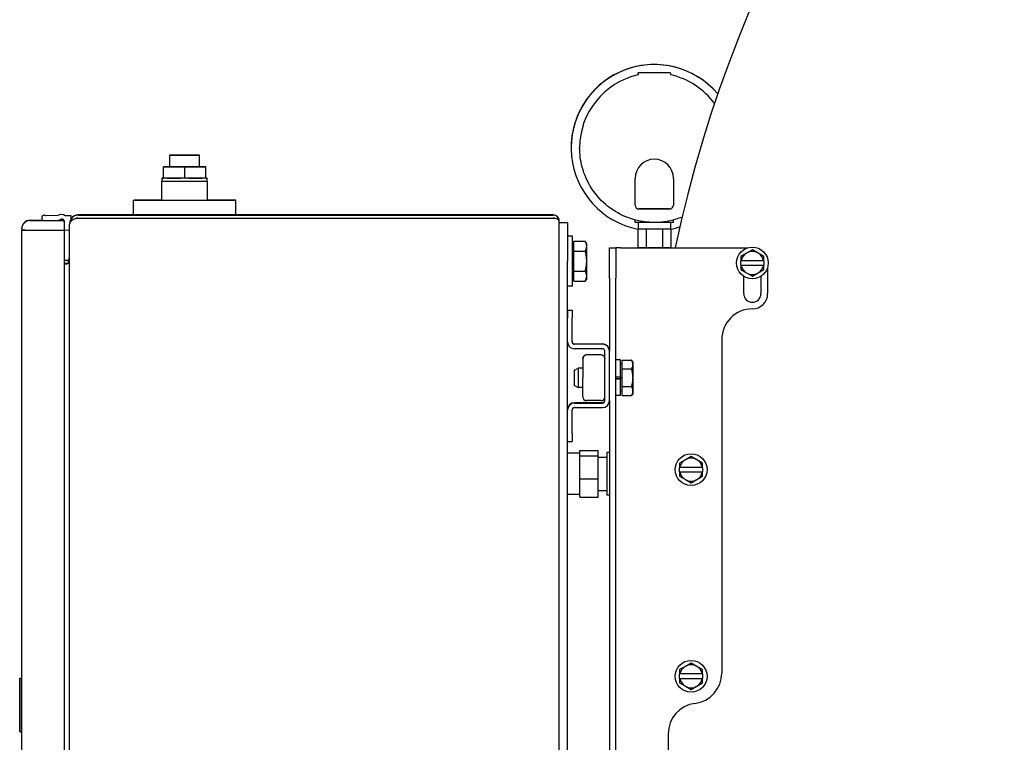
# Model space of a CAD drawing. Header units: inches. Extents: x 18 to 846, y -67 to 561.
# Tile 254 of 256: x 262 to 278, y 136 to 148. Entities that reach past the tile are written whole.
import ezdxf

# ---------------------------------------------------------------- set-up
doc = ezdxf.new("R2010")
doc.units = ezdxf.units.IN
doc.header["$LTSCALE"] = 24
doc.header["$MEASUREMENT"] = 0
doc.layers.add('Visible (ANSI)', color=7, linetype='Continuous', lineweight=30)

msp = doc.modelspace()

# ---------------------------------------------------------------- linework, layer by layer
at = {"layer": 'Visible (ANSI)'}
for p, q in [((272.42402, 147.32479), (272.42402, 147.30312)), ((272.95702, 147.32479), (272.95702, 147.30312)), ((271.33152, 146.11279), (271.33152, 146.1127)), ((271.47052, 146.1127), (271.47052, 146.11248)), ((264.77502, 145.80165), (264.77502, 145.98915)), ((265.26102, 145.80165), (265.26102, 145.98915)), ((264.67252, 145.8017), (264.77502, 145.80172)), ((264.67252, 145.8016), (264.67252, 145.8017)), ((265.01802, 145.80156), (264.67252, 145.8016)), ((264.67252, 145.6141), (264.67252, 145.8016)), ((265.36352, 145.8016), (265.01802, 145.80156)), ((265.01802, 145.61406), (265.01802, 145.80156)), ((265.26102, 145.80172), (265.36352, 145.8017)), ((265.36352, 145.8017), (265.36352, 145.8016)), ((265.36352, 145.6141), (265.36352, 145.8016)), ((264.65093, 145.56815), (264.65093, 145.61415)), ((264.73785, 145.61409), (264.67252, 145.6141)), ((264.95269, 145.61406), (264.73785, 145.61409)), ((265.01802, 145.61406), (264.95269, 145.61406)), ((265.08335, 145.61406), (265.01802, 145.61406)), ((265.29819, 145.61409), (265.08335, 145.61406)), ((265.36352, 145.6141), (265.29819, 145.61409)), ((265.38511, 145.56815), (265.38511, 145.61415)), ((272.37802, 145.17547), (272.37802, 145.61247)), ((273.00302, 145.61247), (273.00302, 145.17547)), ((264.64302, 145.25565), (264.64302, 145.56815)), ((265.39302, 145.25565), (265.39302, 145.56815)), ((264.18302, 145.01554), (264.18302, 145.25565)), ((265.85302, 145.01554), (265.85302, 145.25565)), ((272.44102, 145.11249), (272.94002, 145.11249)), ((272.94002, 145.11247), (272.44102, 145.11247)), ((262.68253, 144.9698), (262.68253, 144.96995)), ((262.94407, 145.00766), (262.74984, 144.99918)), ((262.94407, 145.00751), (262.74984, 144.99903)), ((262.74984, 144.99903), (262.74984, 144.99918)), ((262.94407, 145.00751), (262.94407, 145.00766)), ((263.16418, 144.99805), (263.06519, 145.00237)), ((263.06519, 145.00222), (263.06519, 145.00237)), ((263.16418, 144.9979), (263.06519, 145.00222)), ((263.16206, 144.94933), (263.16418, 144.9979)), ((263.16418, 144.9979), (263.16418, 144.99805)), ((271.04052, 145.01554), (263.27852, 145.01554)), ((263.27852, 145.0107), (271.04052, 145.0107)), ((263.27852, 144.9647), (271.04052, 144.9647)), ((263.27852, 144.96249), (271.04052, 144.96249)), ((263.27852, 144.96247), (271.04052, 144.96247)), ((263.27852, 144.95762), (263.27852, 144.95763)), ((271.04052, 144.95763), (263.27852, 144.95763)), ((271.04052, 144.95762), (263.27852, 144.95762)), ((264.18302, 144.96249), (264.18302, 144.9647)), ((265.85302, 144.96249), (265.85302, 144.9647)), ((271.04052, 144.95762), (271.04052, 144.95763)), ((272.37802, 144.89249), (272.37802, 144.93318)), ((273.00302, 144.89249), (273.00302, 144.93318)), ((262.35652, 144.78775), (262.35652, 144.7925)), ((262.35652, 144.78775), (262.35652, 144.76575)), ((262.49152, 144.9275), (262.70486, 144.9275)), ((262.49152, 144.92275), (263.04652, 144.92275)), ((262.83912, 144.92285), (262.94756, 144.92758)), ((262.94575, 144.9275), (263.04223, 144.9275)), ((263.04652, 144.92285), (263.04652, 144.92275)), ((263.04652, 144.92275), (263.04652, 144.76571)), ((263.04801, 144.90513), (263.04652, 144.87095)), ((263.04801, 144.90498), (263.04652, 144.8708)), ((263.05516, 144.77244), (263.13752, 144.76884)), ((263.13752, 144.86972), (263.13752, 144.86985)), ((263.13752, 144.86972), (263.13791, 144.86972)), ((263.13752, 144.86972), (263.13752, 144.86265)), ((263.13752, 129.15879), (263.13752, 144.86265)), ((271.13752, 144.91371), (271.13752, 144.91853)), ((271.13752, 129.10771), (271.13752, 144.91371)), ((271.13752, 144.89037), (271.27202, 144.89037)), ((271.27202, 144.88587), (271.27202, 144.89037)), ((271.27202, 144.88587), (271.27202, 144.26072)), ((272.68565, 144.89249), (272.37802, 144.89249)), ((272.41952, 144.7906), (272.41952, 144.79054)), ((272.41952, 144.79054), (272.41952, 144.48454)), ((272.42802, 144.89249), (272.42802, 144.79057)), ((272.55952, 144.7905), (272.82152, 144.7905)), ((272.55952, 144.7905), (272.55952, 144.4845)), ((273.00302, 144.89249), (272.6954, 144.89249)), ((272.82152, 144.7905), (272.82152, 144.4845)), ((272.95302, 144.89249), (272.95302, 144.79057)), ((272.96152, 144.79054), (272.96152, 144.7906)), ((272.96152, 144.79054), (272.96152, 144.48454)), ((262.35652, 144.76575), (262.35652, 144.76565)), ((262.41152, 144.76565), (262.35652, 144.76565)), ((262.35652, 129.25585), (262.35652, 144.76565)), ((262.41152, 144.76572), (262.41152, 144.76565)), ((262.49152, 144.76571), (263.04652, 144.76571)), ((262.49152, 144.76563), (263.04652, 144.76563)), ((262.49152, 144.76561), (263.04652, 144.76561)), ((263.04652, 144.76563), (263.04652, 144.76571)), ((263.04652, 144.76561), (263.04652, 144.76563)), ((263.04652, 144.76561), (263.04652, 129.25581)), ((271.35202, 144.66737), (271.27202, 144.66737)), ((271.35202, 143.85437), (271.35202, 144.66737)), ((271.37702, 144.514), (271.35202, 144.514)), ((271.37702, 144.58563), (271.56128, 144.58563)), ((271.37702, 144.42325), (271.37702, 144.58563)), ((271.5864, 144.54212), (271.56128, 144.58563)), ((271.5864, 144.50444), (271.5864, 144.54212)), ((271.5864, 144.26087), (271.5864, 144.50444)), ((271.95653, 143.98023), (271.95653, 144.48035)), ((271.95653, 144.48035), (272.06113, 144.48035)), ((272.06113, 144.48035), (272.06113, 143.98023)), ((272.14013, 144.48035), (272.06113, 144.48035)), ((272.14013, 144.48035), (274.22052, 144.48035)), ((272.42052, 144.48453), (272.42052, 144.48035)), ((272.55952, 144.4845), (272.82152, 144.4845)), ((272.96052, 144.48453), (272.96052, 144.48035)), ((271.37702, 144.42325), (271.56128, 144.42325)), ((271.37702, 144.09849), (271.37702, 144.42325)), ((274.19819, 144.39273), (274.10444, 144.33861)), ((274.10444, 144.33861), (274.10444, 144.26785)), ((274.29194, 144.44686), (274.19819, 144.39273)), ((274.38569, 144.39273), (274.29194, 144.44686)), ((274.47944, 144.33861), (274.38569, 144.39273)), ((274.47944, 144.26785), (274.47944, 144.33861)), ((263.04652, 144.27436), (263.09252, 144.27436)), ((263.09252, 144.26988), (263.04652, 144.26988)), ((263.09252, 144.22388), (263.04652, 144.22388)), ((263.09252, 144.22131), (263.04652, 144.22131)), ((263.09252, 144.22129), (263.04652, 144.22129)), ((263.04652, 144.21681), (263.09252, 144.21681)), ((263.04652, 144.2168), (263.09252, 144.2168)), ((263.09252, 144.2168), (263.09252, 144.21681)), ((271.27202, 129.76072), (271.27202, 144.26072)), ((271.5864, 144.0173), (271.5864, 144.26087)), ((274.10823, 144.26785), (274.10444, 144.26785)), ((274.10444, 144.19285), (274.10444, 144.26785)), ((274.10444, 144.19285), (274.10823, 144.19285)), ((274.10444, 144.19285), (274.10444, 144.1221)), ((274.47565, 144.26785), (274.10823, 144.26785)), ((274.10823, 144.19285), (274.47565, 144.19285)), ((274.47944, 144.26785), (274.47565, 144.26785)), ((274.47565, 144.19285), (274.47944, 144.19285)), ((274.47944, 144.26785), (274.47944, 144.19285)), ((274.47944, 144.1221), (274.47944, 144.19285)), ((274.54194, 144.15894), (274.54194, 143.73035)), ((271.37702, 144.00775), (271.35202, 144.00775)), ((271.37702, 144.09849), (271.56128, 144.09849)), ((271.37702, 143.93611), (271.37702, 144.09849)), ((271.5864, 143.97962), (271.56128, 143.93611)), ((271.5864, 143.97962), (271.5864, 144.0173)), ((271.95653, 143.98023), (271.95653, 142.79058)), ((272.06113, 131.65823), (272.06113, 143.98023)), ((274.10444, 144.1221), (274.19819, 144.06798)), ((274.15131, 143.73035), (274.15131, 144.01167)), ((274.19819, 144.06798), (274.29194, 144.01385)), ((274.29194, 144.01385), (274.38569, 144.06798)), ((274.38569, 144.06798), (274.47944, 144.1221)), ((274.43256, 144.01167), (274.43256, 143.73035)), ((271.35202, 143.85437), (271.27202, 143.85437)), ((271.37702, 143.93611), (271.56128, 143.93611)), ((271.27223, 143.45737), (271.27223, 143.46212)), ((271.27223, 143.46212), (271.34693, 143.46212)), ((271.27223, 143.45737), (271.27223, 143.33234)), ((271.27223, 142.94278), (271.27223, 143.33234)), ((271.34693, 143.45737), (271.34693, 143.46212)), ((271.34693, 143.45737), (271.34693, 143.33234)), ((271.34693, 142.94278), (271.34693, 143.33234)), ((271.38593, 142.90859), (271.84283, 142.90859)), ((271.84283, 142.90378), (271.38593, 142.90378)), ((273.79194, 142.98035), (273.79194, 137.53335)), ((271.84283, 142.82908), (271.38593, 142.82908)), ((271.81935, 142.7285), (271.58432, 142.7285)), ((271.88183, 141.98197), (271.88183, 142.79008)), ((271.95653, 142.79058), (271.95653, 142.79008)), ((271.95653, 141.98197), (271.95653, 142.79008)), ((271.52183, 142.66602), (271.52183, 142.66571)), ((271.52183, 142.66571), (271.52183, 142.35519)), ((272.13913, 142.64685), (272.06113, 142.64685)), ((272.13913, 142.37088), (272.13913, 142.64685)), ((272.16413, 142.58035), (272.13913, 142.58035)), ((272.16413, 142.49963), (272.16413, 142.64403)), ((272.16413, 142.64403), (272.31993, 142.64403)), ((272.34226, 142.60535), (272.31995, 142.64399)), ((272.34226, 142.57183), (272.34226, 142.60535)), ((272.34226, 142.35529), (272.34226, 142.57183)), ((271.38913, 142.48153), (271.44469, 142.5116)), ((271.38913, 142.22917), (271.38913, 142.48153)), ((271.44469, 142.5116), (271.44469, 142.1991)), ((271.52183, 142.5116), (271.44469, 142.5116)), ((272.06113, 142.37088), (272.13913, 142.37088)), ((272.13913, 142.37088), (272.13913, 142.3397)), ((272.16413, 142.21096), (272.16413, 142.49963)), ((272.16413, 142.49963), (272.31993, 142.49963)), ((271.38913, 142.22917), (271.44469, 142.1991)), ((271.52183, 142.1991), (271.44469, 142.1991)), ((271.52183, 142.04469), (271.52183, 142.35519)), ((272.06113, 142.33972), (272.12021, 142.33972)), ((272.13913, 142.33968), (272.06113, 142.33968)), ((272.13913, 142.3397), (272.13913, 142.33968)), ((272.13913, 142.06385), (272.13913, 142.33968)), ((272.16413, 142.21096), (272.31993, 142.21096)), ((272.16413, 142.06668), (272.16413, 142.21096)), ((272.34226, 142.13882), (272.34226, 142.35529)), ((272.13913, 142.06385), (272.06113, 142.06385)), ((272.16413, 142.13035), (272.13913, 142.13035)), ((272.16413, 142.06668), (272.31993, 142.06668)), ((272.34226, 142.10535), (272.31995, 142.06672)), ((272.34226, 142.10535), (272.34226, 142.13882)), ((271.84283, 141.94778), (271.38572, 141.94778)), ((271.38572, 141.94297), (271.84283, 141.94297)), ((271.81935, 141.98221), (271.58432, 141.98221)), ((271.95653, 141.98197), (271.95653, 132.04058)), ((271.27202, 141.43972), (271.27202, 141.82927)), ((271.34672, 141.43972), (271.34672, 141.82927)), ((271.38572, 141.86827), (271.84283, 141.86827)), ((271.34672, 141.43972), (271.34672, 141.31475)), ((271.27202, 141.31475), (271.34672, 141.31475)), ((271.47502, 141.12441), (271.27202, 141.12441)), ((271.47502, 141.16592), (271.77102, 141.16592)), ((271.47502, 141.08268), (271.47502, 141.16592)), ((271.47502, 141.08268), (271.77102, 141.08268)), ((271.47502, 140.70367), (271.47502, 141.08268)), ((271.77102, 141.08268), (271.77102, 141.16592)), ((271.77102, 140.70367), (271.77102, 141.08268)), ((271.95653, 141.1335), (271.91202, 141.1335)), ((271.91202, 141.1335), (271.91202, 141.13333)), ((271.95653, 141.13333), (271.91202, 141.13333)), ((271.91202, 141.13333), (271.91202, 140.44033)), ((271.77102, 141.05691), (271.91202, 141.05691)), ((273.19819, 141.01773), (273.10444, 140.96361)), ((273.10444, 140.96361), (273.10444, 140.89285)), ((273.29194, 141.07186), (273.19819, 141.01773)), ((273.38569, 141.01773), (273.29194, 141.07186)), ((273.47944, 140.96361), (273.38569, 141.01773)), ((273.47944, 140.89285), (273.47944, 140.96361)), ((273.10823, 140.89285), (273.10444, 140.89285)), ((273.10444, 140.81785), (273.10444, 140.89285)), ((273.10444, 140.81785), (273.10823, 140.81785)), ((273.10444, 140.81785), (273.10444, 140.7471)), ((273.47565, 140.89285), (273.10823, 140.89285)), ((273.10823, 140.81785), (273.47565, 140.81785)), ((273.47944, 140.89285), (273.47565, 140.89285)), ((273.47565, 140.81785), (273.47944, 140.81785)), ((273.47944, 140.89285), (273.47944, 140.81785)), ((273.47944, 140.7471), (273.47944, 140.81785)), ((271.47502, 140.70367), (271.77102, 140.70367)), ((271.47502, 140.40791), (271.47502, 140.70367)), ((271.77102, 140.40791), (271.77102, 140.70367)), ((273.10444, 140.7471), (273.19819, 140.69298)), ((273.19819, 140.69298), (273.29194, 140.63885)), ((273.29194, 140.63885), (273.38569, 140.69298)), ((273.38569, 140.69298), (273.47944, 140.7471)), ((271.47502, 140.44941), (271.27202, 140.44941)), ((271.77102, 140.51691), (271.91202, 140.51691)), ((271.95653, 140.44033), (271.91202, 140.44033)), ((271.47502, 140.40791), (271.77102, 140.40791)), ((273.29194, 137.69686), (273.19819, 137.64273)), ((273.38569, 137.64273), (273.29194, 137.69686)), ((273.19819, 137.64273), (273.10444, 137.58861)), ((273.10444, 137.58861), (273.10444, 137.51785)), ((273.47944, 137.58861), (273.38569, 137.64273)), ((273.47944, 137.51785), (273.47944, 137.58861)), ((262.32252, 137.44357), (262.32752, 137.44857)), ((262.32252, 137.44357), (262.32252, 136.57857)), ((262.32752, 136.57357), (262.32752, 137.44857)), ((262.32752, 137.44857), (262.35652, 137.44857)), ((273.10823, 137.51785), (273.10444, 137.51785)), ((273.10444, 137.44285), (273.10444, 137.51785)), ((273.10444, 137.44285), (273.10823, 137.44285)), ((273.10444, 137.44285), (273.10444, 137.3721)), ((273.47565, 137.51785), (273.10823, 137.51785)), ((273.10823, 137.44285), (273.47565, 137.44285)), ((273.47944, 137.51785), (273.47565, 137.51785)), ((273.47565, 137.44285), (273.47944, 137.44285)), ((273.47944, 137.51785), (273.47944, 137.44285)), ((273.47944, 137.3721), (273.47944, 137.44285)), ((273.10444, 137.3721), (273.19819, 137.31798)), ((273.19819, 137.31798), (273.29194, 137.26385)), ((273.29194, 137.26385), (273.38569, 137.31798)), ((273.38569, 137.31798), (273.47944, 137.3721)), ((262.32252, 136.57857), (262.32752, 136.57357)), ((262.32752, 136.57357), (262.35652, 136.57357)), ((272.91694, 136.5412), (272.91694, 131.65835))]:
    msp.add_line(p, q, dxfattribs=at)
for centre in [(274.29194, 144.23035), (273.29194, 140.85535), (273.29194, 137.48035)]:
    msp.add_circle(centre, 0.26, dxfattribs=at)
for centre, radius, start, end in [((294.08147, 139.98332), 21.52605, 93.681406, 167.941452), ((272.69052, 146.11279), 1.359, 40.24021, 180), ((272.69052, 146.1127), 1.359, 40.241668, 258.497462), ((272.69052, 146.1127), 1.22, 102.617578, 180), ((272.69052, 146.1127), 1.22, 36.234832, 77.382422), ((272.69052, 145.61247), 0.3125, 0, 180), ((272.44102, 145.17549), 0.063, 180, 270), ((272.44102, 145.17547), 0.063, 180, 270), ((272.94002, 145.17549), 0.063, 270, 0), ((272.94002, 145.17547), 0.063, 270, 0), ((262.72253, 144.96995), 0.04, 46.932715, 179.999999), ((262.72253, 144.9698), 0.04, 46.932715, 181.375181), ((262.73429, 144.97009), 0.05177, 181.375182, 245.859056), ((262.99961, 144.89012), 0.13, 59.704227, 115.295772), ((262.99961, 144.88997), 0.13, 59.704227, 115.295772), ((262.93344, 145.03773), 0.11105, 277.303184, 301.773091), ((263.00805, 144.90672), 0.04, 23.773682, 113.791675), ((262.49152, 144.7925), 0.135, 90, 180), ((262.49152, 144.78775), 0.135, 90, 180), ((263.00805, 144.90672), 0.04, 357.5, 15.898973), ((262.99961, 144.88997), 0.13, 291.150182, 295.295773), ((263.00805, 144.90687), 0.04, 357.5, 359.891908), ((272.69052, 146.1127), 1.359, 281.502538, 287.780006), ((262.99961, 144.88997), 0.13, 252.908444, 253.038811), ((262.99961, 144.88997), 0.13, 286.961189, 287.091556), ((274.29194, 144.23035), 0.1875, 120, 168.463041), ((274.29194, 144.23035), 0.1875, 60, 120), ((274.29194, 144.23035), 0.1875, 11.536959, 60), ((274.29194, 144.23035), 0.1875, 191.536959, 240), ((274.29194, 144.23035), 0.1875, 300, 348.463041), ((274.29194, 144.23035), 0.1875, 240, 300), ((274.29194, 143.73035), 0.14063, 180, 0), ((274.29194, 143.73035), 0.25, 270, 0), ((274.29194, 142.98035), 0.5, 90, 180), ((271.38593, 142.94278), 0.1137, 180, 270), ((271.38593, 142.94759), 0.039, 180, 270), ((271.38593, 142.94278), 0.039, 180, 270), ((271.84283, 142.79489), 0.1137, 0, 90), ((271.84283, 142.79008), 0.1137, 0, 90), ((271.84283, 142.79008), 0.039, 0, 90), ((271.38572, 141.83408), 0.1137, 90, 180), ((271.38572, 141.82927), 0.1137, 90, 180), ((271.84283, 141.98678), 0.039, 270, 0), ((271.84283, 141.98197), 0.039, 270, 0), ((271.84283, 141.98197), 0.1137, 270, 0), ((271.38572, 141.82927), 0.039, 90, 180), ((273.29194, 140.85535), 0.1875, 120, 168.463041), ((273.29194, 140.85535), 0.1875, 60, 120), ((273.29194, 140.85535), 0.1875, 11.536959, 60), ((273.29194, 140.85535), 0.1875, 191.536959, 240), ((273.29194, 140.85535), 0.1875, 300, 348.463041), ((273.29194, 140.85535), 0.1875, 240, 300), ((273.29194, 137.48035), 0.1875, 120, 168.463041), ((273.29194, 137.48035), 0.1875, 60, 120), ((273.29194, 137.48035), 0.1875, 11.536959, 60), ((273.29194, 137.48035), 0.1875, 191.536959, 240), ((273.29194, 137.53335), 0.5, 277.180756, 0), ((273.29194, 137.48035), 0.1875, 300, 348.463041), ((273.29194, 137.48035), 0.1875, 240, 300), ((273.41694, 136.5412), 0.5, 97.180756, 180)]:
    msp.add_arc(centre, radius, start, end, dxfattribs=at)
msp.add_ellipse((265.01802, 145.98915), major_axis=(0.243, 0), ratio=0.00024343, dxfattribs=at)
for centre, major_axis, ratio, start_param, end_param in [((265.01802, 145.80165), (0.243, 0), 0.00024343, 3.14159226, 6.28318492), ((265.01802, 145.61415), (-0.36709, 0), 0.00024343, 5.93851985, 6.62785076), ((265.01802, 145.61415), (-0.36709, 0), 0.00024343, 0.7025321, 1.391863), ((265.01802, 145.61415), (-0.36709, 0), 0.00024343, 1.74973072, 2.43906259), ((265.01802, 145.61415), (0.36709, 0), 0.00024343, 5.93851985, 6.62785076), ((265.01802, 145.56815), (0.375, 0), 0.00024343, 2.93582345, 6.48895451), ((265.01802, 145.56815), (0.36709, 0), 0.00024343, 3.14159239, 6.28318505), ((265.01802, 145.25565), (0.835, 0), 0.00024343, 2.03655613, 7.38822184), ((265.01802, 145.25565), (0.375, 0), 0.00024343, 3.14159265, 6.28318531), ((263.27852, 144.86972), (-0.141, 0), 0.99983596, 4.71238898, 6.28318531), ((263.27852, 144.86265), (0.141, 0), 0.67351542, 1.57079633, 3.14159265), ((263.27852, 144.87452), (0, -0.14102), 0.99983605, 3.14159265, 4.11080885), ((263.27852, 144.86972), (-0.095, 0), 0.99975654, 4.71238898, 5.2327401), ((263.27852, 144.86745), (0, -0.09502), 0.99975666, 3.14159265, 3.57290769), ((263.27852, 144.86745), (0.141, 0), 0.67400227, 1.57079633, 1.76597509), ((271.04052, 144.91853), (0, -0.09701), 0.9998898, 1.57079633, 3.14159265), ((271.04052, 144.91371), (0.097, 0), 0.99988973, 0, 1.57079633), ((271.04052, 144.91371), (0.051, 0), 0.99979029, 0.96395215, 1.57079633), ((271.04052, 144.91853), (-0.097, 0), 0.453119, 4.53700657, 4.71238898), ((271.04052, 144.91853), (-0.051, 0), 0.86159501, 4.15850754, 4.71238898), ((271.04052, 144.91371), (-0.097, 0), 0.45263215, 3.14159265, 4.71238898), ((272.69052, 144.79057), (-0.301, 0), 0.00024343, 5.77185237, 5.83292128), ((272.69052, 144.79057), (0.301, 0), 0.00024343, 3.59185385, 4.2621232), ((272.69052, 144.79057), (-0.2625, 0), 0.00024343, 0, 3.14159265), ((272.69052, 144.79057), (0.301, 0), 0.00024343, 5.16265301, 5.83292127), ((272.69052, 144.79057), (-0.301, 0), 0.00024343, 3.59185385, 3.65292284), ((262.49152, 144.76575), (-0.135, 0), 0.00024343, 0, 1.57079633), ((262.49152, 144.76565), (-0.135, 0), 0.00024343, 0, 1.57079633), ((262.49152, 144.76565), (-0.08, 0), 0.00024343, 0.00000001, 1.57079633), ((272.69052, 144.48457), (0.301, 0), 0.00024343, 3.59185386, 4.2621232), ((272.69052, 144.48457), (0.301, 0), 0.00024343, 5.16265301, 5.83292127), ((263.09252, 144.31939), (0, -0.04502), 0.99950801, 0, 1.57079633), ((263.09252, 144.31486), (0.045, 0), 0.99950771, 4.71238898, 6.28318531), ((263.09252, 144.30779), (0, 0.09099), 0.49456504, 3.14159265, 4.71238898), ((263.09252, 144.31486), (0.091, 0), 0.99975654, 4.71238898, 4.93146984), ((263.09252, 144.31232), (0, -0.09101), 0.49444599, 0, 0.27396101), ((263.09252, 144.31232), (0, -0.09102), 0.99975666, 0, 0.17615384), ((271.58433, 142.666), (0.0442, -0.0442), 0.9997566, 2.35607278, 3.9268691), ((271.58433, 142.66573), (0.0442, 0.0442), 0.9997566, 0.78551988, 1.76442026), ((271.81933, 142.666), (-0.0442, -0.0442), 0.9997566, 2.3563162, 3.92711253), ((271.81933, 142.66573), (-0.0442, 0.0442), 0.9997566, 4.51876505, 5.49766543), ((271.58433, 142.04471), (0.0442, 0.0442), 0.9997566, 2.3563162, 3.9268691), ((271.81933, 142.04471), (0.0442, -0.0442), 0.9997566, 5.49790886, 7.06846176)]:
    msp.add_ellipse(centre, major_axis=major_axis, ratio=ratio, start_param=start_param, end_param=end_param, dxfattribs=at)
for points, knots in [([(272.42402, 147.32479), (272.42402, 147.32641), (272.42429, 147.32805), (272.42532, 147.3311), (272.42608, 147.33254), (272.428, 147.33508), (272.42918, 147.33622), (272.4318, 147.33803), (272.43327, 147.33873), (272.43554, 147.3394), (272.43632, 147.33956), (272.43728, 147.33969), (272.43749, 147.33971), (272.43781, 147.33974), (272.43793, 147.33975), (272.43816, 147.33976), (272.43826, 147.33977), (272.43841, 147.33978), (272.43846, 147.33978), (272.43858, 147.33978), (272.43863, 147.33978), (272.43876, 147.33979), (272.43881, 147.33979), (272.43896, 147.33979), (272.43903, 147.33979), (272.43937, 147.33979), (272.43975, 147.33979), (272.44197, 147.3398), (272.44519, 147.3398), (272.4578, 147.33981), (272.47014, 147.33982), (272.5015, 147.33983), (272.52078, 147.33983), (272.56395, 147.33984), (272.58838, 147.33984), (272.63927, 147.33985), (272.66636, 147.33985), (272.71978, 147.33985), (272.74678, 147.33985), (272.79732, 147.33984), (272.82149, 147.33984), (272.86402, 147.33983), (272.88291, 147.33983), (272.9131, 147.33982), (272.92479, 147.33981), (272.93561, 147.3398), (272.93816, 147.3398), (272.9406, 147.33979), (272.94119, 147.33979), (272.94177, 147.33979), (272.94191, 147.33979), (272.9421, 147.33979), (272.94214, 147.33979), (272.94232, 147.33978), (272.94237, 147.33978), (272.94257, 147.33978), (272.94265, 147.33977), (272.94285, 147.33976), (272.94293, 147.33976), (272.94314, 147.33975), (272.94327, 147.33974), (272.94355, 147.33971), (272.94371, 147.33969), (272.94414, 147.33964), (272.94442, 147.3396), (272.94529, 147.33944), (272.94589, 147.33929), (272.94768, 147.33874), (272.94885, 147.3382), (272.95127, 147.3367), (272.95249, 147.33564), (272.95453, 147.33321), (272.95537, 147.33181), (272.95655, 147.32885), (272.9569, 147.32725), (272.95701, 147.32537), (272.95702, 147.32508), (272.95702, 147.32479)], [0, 0, 0, 0, 0.01235718, 0.01235718, 0.02448963, 0.02448963, 0.03663005, 0.03663005, 0.04876848, 0.04876848, 0.05469979, 0.05469979, 0.05636455, 0.05636455, 0.05747325, 0.05747325, 0.05871765, 0.05871765, 0.05992293, 0.05992293, 0.061923, 0.061923, 0.06646383, 0.06646383, 0.08006806, 0.08006806, 0.12088877, 0.12088877, 0.24387035, 0.24387035, 0.45109703, 0.45109703, 0.65460652, 0.65460652, 0.85817509, 0.85817509, 1.06173143, 1.06173143, 1.2652857, 1.2652857, 1.46884004, 1.46884004, 1.67239689, 1.67239689, 1.87596346, 1.87596346, 1.96995882, 1.96995882, 2.01500587, 2.01500587, 2.03633432, 2.03633432, 2.04662485, 2.04662485, 2.05049077, 2.05049077, 2.05231178, 2.05231178, 2.0532723, 2.0532723, 2.05443315, 2.05443315, 2.05570018, 2.05570018, 2.05785785, 2.05785785, 2.06251179, 2.06251179, 2.07215027, 2.07215027, 2.08420515, 2.08420515, 2.09634383, 2.09634383, 2.10848392, 2.10848392, 2.11070758, 2.11070758, 2.11070758, 2.11070758]), ([(273.14327, 144.9796), (273.10951, 144.96611), (273.07514, 144.95413), (272.91564, 144.90639), (272.78497, 144.8892), (272.52482, 144.8968), (272.39538, 144.92159), (272.15082, 145.01064), (272.03574, 145.07489), (271.83161, 145.23635), (271.74259, 145.33353), (271.59961, 145.55101), (271.54568, 145.67126), (271.48451, 145.89973), (271.47052, 146.0061), (271.47052, 146.11248)], [7.47378066, 7.47378066, 7.47378066, 7.47378066, 7.56318531, 7.56318531, 7.88318531, 7.88318531, 8.20318531, 8.20318531, 8.52318531, 8.52318531, 8.84318531, 8.84318531, 9.16318531, 9.16318531, 9.42477796, 9.42477796, 9.42477796, 9.42477796]), ([(271.52183, 142.66571), (271.52183, 142.67351), (271.52336, 142.68178), (271.52811, 142.69335), (271.53013, 142.69709), (271.53246, 142.70059)], [0.254520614, 0.254520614, 0.254520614, 0.254520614, 0.323168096, 0.323168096, 0.358034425, 0.358034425, 0.358034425, 0.358034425]), ([(271.8712, 142.70059), (271.87353, 142.69709), (271.87555, 142.69335), (271.8803, 142.68178), (271.88183, 142.67351), (271.88183, 142.66571)], [0.159669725, 0.159669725, 0.159669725, 0.159669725, 0.194536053, 0.194536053, 0.263183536, 0.263183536, 0.263183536, 0.263183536])]:
    msp.add_open_spline(points, degree=3, knots=knots, dxfattribs=at)
for points, weights in [([(271.5864, 144.50444), (271.5864, 144.54212), (271.56128, 144.58563)], [1, 1.0379548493, 1]), ([(271.56128, 144.42325), (271.5864, 144.46676), (271.5864, 144.50444)], [1, 1.0379548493, 1]), ([(271.5864, 144.26087), (271.5864, 144.33623), (271.56128, 144.42325)], [1, 1.0379548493, 1]), ([(271.56128, 144.09849), (271.5864, 144.18551), (271.5864, 144.26087)], [1, 1.0379548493, 1]), ([(271.5864, 144.0173), (271.5864, 144.05498), (271.56128, 144.09849)], [1, 1.0379548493, 1]), ([(271.56128, 143.93611), (271.5864, 143.97962), (271.5864, 144.0173)], [1, 1.0379548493, 1]), ([(272.31993, 142.64403), (272.31994, 142.64401), (272.31995, 142.64399)], [1, 1.00001917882, 1.00003833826]), ([(272.34226, 142.57183), (272.34226, 142.60534), (272.31993, 142.64403)], [1, 1.0379548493, 1]), ([(272.31993, 142.49963), (272.34226, 142.53832), (272.34226, 142.57183)], [1, 1.0379548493, 1]), ([(272.34226, 142.35529), (272.34226, 142.42228), (272.31993, 142.49963)], [1, 1.0379548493, 1]), ([(272.31993, 142.21096), (272.34226, 142.28831), (272.34226, 142.35529)], [1, 1.0379548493, 1]), ([(272.34226, 142.13882), (272.34226, 142.1723), (272.31993, 142.21096)], [1, 1.0379548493, 1]), ([(272.31993, 142.06668), (272.34226, 142.10534), (272.34226, 142.13882)], [1, 1.0379548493, 1])]:
    msp.add_rational_spline(points, weights, degree=2, dxfattribs=at)

doc.saveas('drawing.dxf')
